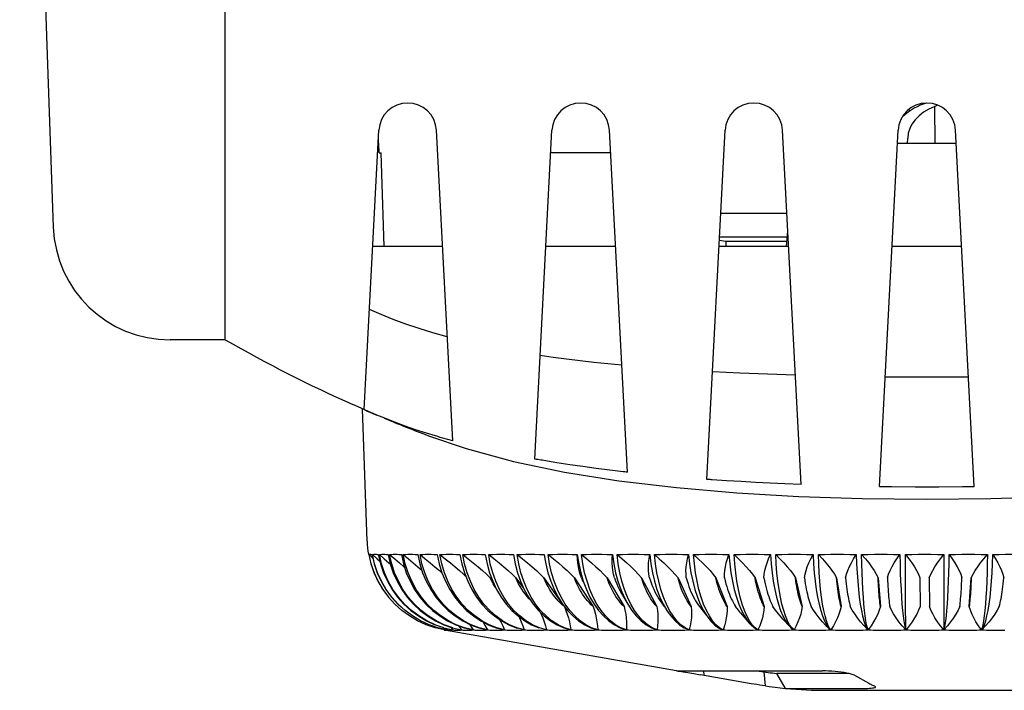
# Model space of a CAD drawing. Header units: inches. Extents: x 0 to 13.8, y 0 to 10.6.
# Tile 18 of 27: x 4.524 to 5.353, y 7.515 to 8.08. Entities that reach past the tile are written whole.
import ezdxf

# ---------------------------------------------------------------- set-up
doc = ezdxf.new("R2010")
doc.units = ezdxf.units.IN
doc.header["$LTSCALE"] = 0.75625
doc.header["$MEASUREMENT"] = 0
doc.layers.get('0').update_dxf_attribs({"linetype": 'CONTINUOUS'})

msp = doc.modelspace()

# ---------------------------------------------------------------- linework, layer by layer
at = {"color": 7, "linetype": 'Continuous'}
for p, q in [((4.52413, 8.71608), (4.55243, 7.90556)), ((4.69717, 7.81057), (4.69717, 8.71608)), ((5.29462, 7.97592), (5.29456, 8.00719)), ((4.81417, 7.75173), (4.8265, 7.98707)), ((4.88864, 7.7254), (4.87493, 7.98707)), ((4.95765, 7.71012), (4.97217, 7.98707)), ((5.03569, 7.69904), (5.0206, 7.98707)), ((5.10242, 7.69298), (5.11784, 7.98707)), ((5.18191, 7.68867), (5.16627, 7.98707)), ((5.24778, 7.687), (5.26351, 7.98707)), ((5.32766, 7.687), (5.31194, 7.98707)), ((5.31252, 7.97592), (5.26292, 7.97592)), ((5.27156, 7.97592), (5.27161, 7.98041)), ((4.82675, 7.96805), (4.82828, 7.96805)), ((4.83103, 7.88931), (4.82828, 7.96805)), ((5.02159, 7.96805), (4.97117, 7.96805)), ((5.16994, 7.91692), (5.11416, 7.91692)), ((5.16961, 7.88931), (5.17072, 7.90202)), ((5.11843, 7.89325), (5.11297, 7.89421)), ((5.11313, 7.89724), (5.1703, 7.89724)), ((5.16996, 7.89325), (5.11843, 7.89325)), ((5.11843, 7.89325), (5.11843, 7.88931)), ((4.88005, 7.88931), (4.82138, 7.88931)), ((5.02572, 7.88931), (4.96704, 7.88931)), ((5.17139, 7.88931), (5.11271, 7.88931)), ((5.31706, 7.88931), (5.25838, 7.88931)), ((4.69717, 7.81057), (4.6508, 7.81057)), ((5.13023, 7.7826), (5.10718, 7.78372)), ((5.15354, 7.78166), (5.13023, 7.7826)), ((5.17712, 7.7809), (5.15354, 7.78166)), ((5.25266, 7.77952), (5.27596, 7.77939)), ((5.27596, 7.77939), (5.29936, 7.77939)), ((5.29936, 7.77939), (5.32279, 7.77952)), ((4.81417, 7.75173), (4.8046, 7.75595)), ((4.81658, 7.64087), (4.81269, 7.75238)), ((4.81507, 7.75144), (4.81417, 7.75185)), ((4.81667, 7.75071), (4.81507, 7.75144)), ((4.81826, 7.75), (4.81667, 7.75071)), ((4.81984, 7.7493), (4.81826, 7.75)), ((4.82153, 7.74856), (4.81984, 7.7493)), ((4.82467, 7.74722), (4.82153, 7.74856)), ((4.83138, 7.74444), (4.82467, 7.74722)), ((4.876, 7.729), (4.86657, 7.73188)), ((4.88864, 7.7254), (4.88441, 7.72659)), ((5.258, 7.68689), (5.27791, 7.68675)), ((5.27791, 7.68675), (5.29782, 7.68675)), ((5.29782, 7.68675), (5.31773, 7.68689)), ((4.81817, 7.62961), (4.82125, 7.62669)), ((4.81997, 7.62186), (4.81817, 7.62961)), ((4.96564, 7.62961), (4.96616, 7.62605)), ((5.2697, 7.60712), (5.26965, 7.62961)), ((5.30195, 7.62961), (5.30192, 7.57054)), ((4.92025, 7.61), (4.92211, 7.60771)), ((4.94177, 7.61), (4.94807, 7.60174)), ((4.96542, 7.61), (4.98086, 7.58825)), ((4.99106, 7.61), (5.00687, 7.58577)), ((5.01853, 7.61), (5.03285, 7.58577)), ((5.04766, 7.61), (5.0604, 7.58577)), ((5.07827, 7.61), (5.08935, 7.58577)), ((5.11017, 7.61), (5.11953, 7.58577)), ((5.14316, 7.61), (5.15074, 7.58577)), ((5.17705, 7.61), (5.1828, 7.58577)), ((5.21161, 7.61), (5.2155, 7.58577)), ((5.24665, 7.61), (5.24865, 7.58577)), ((5.28194, 7.61), (5.28204, 7.58577)), ((5.28982, 7.61), (5.28992, 7.58577)), ((5.32332, 7.58577), (5.32512, 7.61)), ((5.00407, 7.60027), (5.00167, 7.60712)), ((5.26989, 7.58262), (5.2697, 7.60712)), ((5.03083, 7.59679), (5.03594, 7.58796)), ((5.03851, 7.58796), (5.03568, 7.59386)), ((4.84581, 7.58262), (4.83992, 7.58796)), ((4.8423, 7.58796), (4.84518, 7.58535)), ((4.84848, 7.58263), (4.84264, 7.58797)), ((4.91324, 7.58796), (4.91827, 7.58262)), ((4.95636, 7.58796), (4.96085, 7.58262)), ((4.98087, 7.58728), (4.97917, 7.58888)), ((4.98262, 7.58577), (4.98087, 7.58728)), ((4.98105, 7.58796), (4.98523, 7.58262)), ((5.00687, 7.58577), (5.00526, 7.58728)), ((5.07122, 7.58262), (5.0685, 7.58796)), ((5.09523, 7.58728), (5.09626, 7.58589)), ((5.09626, 7.58589), (5.10439, 7.57552)), ((5.07418, 7.57791), (5.07122, 7.58262)), ((5.10733, 7.57387), (5.10465, 7.57791)), ((5.13096, 7.58054), (5.13849, 7.57171)), ((5.13842, 7.57387), (5.13624, 7.57791)), ((5.16653, 7.5753), (5.17227, 7.56899)), ((5.27, 7.57387), (5.26989, 7.58262)), ((4.88119, 7.56796), (4.87361, 7.57054)), ((4.88104, 7.56796), (4.88869, 7.56614)), ((4.88261, 7.56758), (4.88387, 7.56614)), ((4.88684, 7.56853), (4.88874, 7.56614)), ((4.88848, 7.56796), (4.896, 7.56614)), ((4.89352, 7.56971), (4.89607, 7.56614)), ((4.89837, 7.56796), (4.90573, 7.56614)), ((4.91067, 7.56796), (4.91782, 7.56614)), ((4.92529, 7.56796), (4.93218, 7.56614)), ((4.98213, 7.56796), (4.98801, 7.56614)), ((5.00501, 7.56796), (5.01048, 7.56614)), ((5.08776, 7.56614), (5.08417, 7.56796)), ((5.11615, 7.56614), (5.11311, 7.56796)), ((5.14072, 7.57054), (5.13842, 7.57387)), ((5.14312, 7.56796), (5.14072, 7.57054)), ((5.1424, 7.56796), (5.14535, 7.56614)), ((5.14559, 7.56614), (5.14312, 7.56796)), ((5.17219, 7.57054), (5.17043, 7.57387)), ((5.17402, 7.56796), (5.17219, 7.57054)), ((5.17226, 7.56899), (5.17328, 7.56796)), ((5.17328, 7.56796), (5.17566, 7.56614)), ((5.17591, 7.56614), (5.17402, 7.56796)), ((5.20282, 7.57004), (5.20463, 7.56814)), ((5.20562, 7.56796), (5.20437, 7.57054)), ((5.20691, 7.56614), (5.20562, 7.56796)), ((5.20562, 7.5671), (5.20666, 7.56614)), ((5.20902, 7.56963), (5.20691, 7.56614)), ((5.30192, 7.57054), (5.30189, 7.56614)), ((4.88082, 7.56685), (4.88148, 7.56614)), ((5.07709, 7.53161), (4.8816, 7.56608)), ((4.88228, 7.56609), (4.88244, 7.56607)), ((4.88244, 7.56607), (4.88253, 7.56608)), ((4.88263, 7.56608), (4.88273, 7.56608)), ((4.88282, 7.56608), (4.88292, 7.56608)), ((4.88575, 7.56607), (4.88595, 7.56608)), ((4.88595, 7.56608), (4.88654, 7.56608)), ((4.88654, 7.56608), (4.88694, 7.56607)), ((4.89155, 7.56607), (4.89274, 7.56608)), ((4.89274, 7.56608), (4.89333, 7.56607)), ((4.91041, 7.56607), (4.91336, 7.56607)), ((4.92337, 7.56607), (4.92687, 7.56607)), ((4.93855, 7.56607), (4.9426, 7.56607)), ((4.95592, 7.56607), (4.96046, 7.56607)), ((4.97532, 7.56607), (4.98034, 7.56607)), ((4.99664, 7.56607), (5.00212, 7.56607)), ((5.01976, 7.56607), (5.02565, 7.56607)), ((5.04453, 7.56607), (5.05081, 7.56607)), ((5.0708, 7.56607), (5.07742, 7.56607)), ((5.09492, 7.5661), (5.09841, 7.56607)), ((5.09841, 7.56607), (5.10533, 7.56607)), ((5.12357, 7.5661), (5.12719, 7.56607)), ((5.12719, 7.56607), (5.13436, 7.56607)), ((5.15322, 7.5661), (5.15695, 7.56607)), ((5.15695, 7.56607), (5.16434, 7.56607)), ((5.18371, 7.5661), (5.18752, 7.56607)), ((5.18752, 7.56607), (5.19508, 7.56607)), ((5.21484, 7.5661), (5.21871, 7.56607)), ((5.21871, 7.56607), (5.22639, 7.56607)), ((5.24642, 7.5661), (5.25033, 7.56607)), ((5.25033, 7.56607), (5.25808, 7.56607)), ((5.27826, 7.5661), (5.28217, 7.56607)), ((5.28217, 7.56607), (5.28995, 7.56607)), ((5.31015, 7.5661), (5.31405, 7.56607)), ((5.31405, 7.56607), (5.32181, 7.56607)), ((5.3419, 7.5661), (5.34577, 7.56607)), ((5.34577, 7.56607), (5.35345, 7.56607)), ((5.07709, 7.53161), (5.19987, 7.53161)), ((5.07839, 7.53148), (5.07945, 7.53133)), ((5.07945, 7.53133), (5.08251, 7.53087)), ((5.08251, 7.53087), (5.08668, 7.53021)), ((5.08668, 7.53021), (5.09164, 7.5294)), ((5.09164, 7.5294), (5.09709, 7.52847)), ((5.13985, 7.52085), (5.09709, 7.52847)), ((5.09968, 7.53161), (5.1, 7.52796)), ((5.15194, 7.51897), (5.15089, 7.53092)), ((5.22194, 7.5295), (5.16135, 7.5295)), ((5.16863, 7.51689), (5.16135, 7.5295)), ((5.22672, 7.52796), (5.23889, 7.52127)), ((5.16418, 7.5174), (5.16845, 7.51691)), ((5.16845, 7.51691), (5.16863, 7.51689)), ((5.16863, 7.51689), (5.23386, 7.51689)), ((5.20406, 7.51529), (5.37139, 7.51529)), ((5.34651, 7.5153), (5.34763, 7.51529))]:
    msp.add_line(p, q, dxfattribs=at)
for points in [[(5.27225, 8.00446), (5.27308, 8.00378), (5.27351, 8.00339)], [(4.88405, 7.81306), (4.8719, 7.81645), (4.86026, 7.82003), (4.84912, 7.82378), (4.83846, 7.82771), (4.82829, 7.83183), (4.81859, 7.83612)], [(5.031, 7.78915), (5.01913, 7.7903), (5.00742, 7.79153), (4.99587, 7.79284), (4.98448, 7.79424), (4.97327, 7.79574), (4.96222, 7.79732)], [(4.86657, 7.73188), (4.8574, 7.73486), (4.84848, 7.73795), (4.83981, 7.74114), (4.83138, 7.74444)], [(4.86812, 7.72979), (4.90007, 7.7189), (4.93969, 7.70817)], [(4.88441, 7.72659), (4.88019, 7.72776), (4.87809, 7.72837), (4.876, 7.729)], [(4.93969, 7.70817), (4.98266, 7.69915), (5.02856, 7.69181)], [(4.96276, 7.70926), (4.96021, 7.70966), (4.95893, 7.70988), (4.95766, 7.71013)], [(4.9653, 7.7088), (4.96403, 7.70904), (4.96276, 7.70926)], [(5.03223, 7.69944), (5.0208, 7.70078), (5.00948, 7.70221), (4.99826, 7.70372), (4.98716, 7.70532), (4.97617, 7.70702), (4.9653, 7.7088)], [(5.02856, 7.69181), (5.07704, 7.68602), (5.12768, 7.68168), (5.17998, 7.67866), (5.23342, 7.67689), (5.28744, 7.6763), (5.34146, 7.67687), (5.39491, 7.67864), (5.44723, 7.68164), (5.49788, 7.68597), (5.5464, 7.69174)], [(5.03339, 7.69929), (5.03281, 7.69936), (5.03223, 7.69944)], [(5.03569, 7.69904), (5.03512, 7.69912), (5.03455, 7.69918), (5.03339, 7.69929)], [(5.10395, 7.69286), (5.10319, 7.69292), (5.10243, 7.69298)], [(5.107, 7.69266), (5.10624, 7.69272), (5.10548, 7.69278), (5.10395, 7.69286)], [(5.1819, 7.68867), (5.16807, 7.68924), (5.15578, 7.68979), (5.14353, 7.69041), (5.13131, 7.6911), (5.11913, 7.69184), (5.107, 7.69266)], [(5.24779, 7.687), (5.24949, 7.68697), (5.25119, 7.68694), (5.25459, 7.68694)], [(5.25459, 7.68694), (5.2563, 7.68692), (5.258, 7.68689)], [(5.31773, 7.68689), (5.31938, 7.68692), (5.32104, 7.68694), (5.32435, 7.68694)], [(5.32435, 7.68694), (5.32601, 7.68696), (5.32766, 7.687)], [(4.81773, 7.62994), (4.81775, 7.62991), (4.81784, 7.6298), (4.81801, 7.62961)], [(4.81801, 7.62961), (4.81982, 7.62186), (4.8224, 7.61434), (4.82573, 7.60712), (4.82977, 7.60027), (4.83448, 7.59386), (4.83981, 7.58796)], [(4.81817, 7.62961), (4.81838, 7.6298), (4.81867, 7.62991), (4.81903, 7.62995), (4.81947, 7.62991), (4.81998, 7.6298), (4.82057, 7.62961)], [(4.82057, 7.62961), (4.82237, 7.62186), (4.82495, 7.61434), (4.82827, 7.60712), (4.83229, 7.60027), (4.83699, 7.59386), (4.8423, 7.58796)], [(4.82109, 7.62961), (4.82173, 7.6298), (4.82244, 7.62991), (4.82322, 7.62995), (4.82408, 7.62991), (4.82501, 7.6298), (4.82601, 7.62961)], [(4.82109, 7.62961), (4.82503, 7.62606), (4.82731, 7.62399)], [(4.84264, 7.58797), (4.83737, 7.59387), (4.83272, 7.60028), (4.82872, 7.60713), (4.82543, 7.61435), (4.82288, 7.62187), (4.82109, 7.62961)], [(4.82601, 7.62961), (4.8278, 7.62186), (4.83035, 7.61434), (4.83364, 7.60712), (4.83763, 7.60027), (4.84228, 7.59386), (4.84755, 7.58796)], [(4.82689, 7.62961), (4.82795, 7.6298), (4.82907, 7.62991), (4.83027, 7.62995), (4.83154, 7.62991), (4.83289, 7.6298), (4.83431, 7.62961)], [(4.82689, 7.62961), (4.831, 7.62606), (4.83491, 7.62264), (4.83619, 7.6215)], [(4.84814, 7.58796), (4.84294, 7.59386), (4.83835, 7.60027), (4.83441, 7.60712), (4.83117, 7.61434), (4.82866, 7.62186), (4.82689, 7.62961)], [(4.83431, 7.62961), (4.83607, 7.62186), (4.83858, 7.61434), (4.84181, 7.60712), (4.84574, 7.60027), (4.85032, 7.59386), (4.8555, 7.58796)], [(4.83554, 7.62961), (4.837, 7.6298), (4.83854, 7.62991), (4.84014, 7.62995), (4.84182, 7.62991), (4.84357, 7.6298), (4.84539, 7.62961)], [(4.83554, 7.62961), (4.83978, 7.62606), (4.84381, 7.62264), (4.84762, 7.61933), (4.84807, 7.61893)], [(4.85633, 7.58796), (4.85124, 7.59386), (4.84675, 7.60027), (4.8429, 7.60712), (4.83972, 7.61434), (4.83726, 7.62186), (4.83554, 7.62961)], [(4.84539, 7.62961), (4.84711, 7.62186), (4.84957, 7.61434), (4.85274, 7.60712), (4.85658, 7.60027), (4.86105, 7.59386), (4.86612, 7.58796)], [(4.84697, 7.62961), (4.84883, 7.6298), (4.85077, 7.62991), (4.85277, 7.62995), (4.85485, 7.62991), (4.85699, 7.6298), (4.8592, 7.62961)], [(4.84697, 7.62961), (4.85133, 7.62606), (4.85545, 7.62264), (4.85933, 7.61933), (4.86258, 7.61649)], [(4.86718, 7.58796), (4.86224, 7.59386), (4.85787, 7.60027), (4.85412, 7.60712), (4.85104, 7.61434), (4.84864, 7.62186), (4.84697, 7.62961)], [(4.8592, 7.62961), (4.86088, 7.62186), (4.86327, 7.61434), (4.86634, 7.60712), (4.87007, 7.60027), (4.87442, 7.59386), (4.87934, 7.58796)], [(4.86112, 7.62961), (4.86337, 7.6298), (4.86569, 7.62991), (4.86809, 7.62995), (4.87055, 7.62991), (4.87307, 7.6298), (4.87566, 7.62961)], [(4.86112, 7.62961), (4.86556, 7.62606), (4.86975, 7.62264), (4.87368, 7.61933), (4.87737, 7.61614), (4.87969, 7.61406)], [(4.88063, 7.58796), (4.87585, 7.59386), (4.87163, 7.60027), (4.86802, 7.60712), (4.86504, 7.61434), (4.86273, 7.62186), (4.86112, 7.62961)], [(4.87566, 7.62961), (4.87728, 7.62186), (4.87958, 7.61434), (4.88254, 7.60712), (4.88614, 7.60027), (4.89033, 7.59386), (4.89508, 7.58796)], [(4.87789, 7.62961), (4.88053, 7.6298), (4.88322, 7.62991), (4.88599, 7.62995), (4.88881, 7.62991), (4.8917, 7.6298), (4.89466, 7.62961)], [(4.87789, 7.62961), (4.8824, 7.62606), (4.88663, 7.62263), (4.89058, 7.61933), (4.89428, 7.61614), (4.89775, 7.61302), (4.8996, 7.6113)], [(4.89658, 7.58796), (4.89201, 7.59386), (4.88797, 7.60027), (4.8845, 7.60712), (4.88165, 7.61434), (4.87944, 7.62186), (4.87789, 7.62961)], [(4.89466, 7.62961), (4.8962, 7.62186), (4.89841, 7.61434), (4.90124, 7.60712), (4.90469, 7.60027), (4.9087, 7.59386), (4.91324, 7.58796)], [(4.8972, 7.62961), (4.90019, 7.6298), (4.90325, 7.62991), (4.90636, 7.62995), (4.90954, 7.62991), (4.91278, 7.6298), (4.91608, 7.62961)], [(4.8972, 7.62961), (4.90173, 7.62607), (4.90597, 7.62265), (4.90993, 7.61934), (4.91362, 7.61613), (4.91706, 7.61302), (4.92025, 7.61)], [(4.91495, 7.58796), (4.9106, 7.59386), (4.90677, 7.60027), (4.90348, 7.60712), (4.90077, 7.61434), (4.89867, 7.62186), (4.8972, 7.62961)], [(4.91608, 7.62961), (4.91754, 7.62186), (4.91963, 7.61434), (4.92233, 7.60712), (4.92559, 7.60027), (4.9294, 7.59386), (4.93371, 7.58796)], [(4.91891, 7.62961), (4.92225, 7.6298), (4.92564, 7.62991), (4.92909, 7.62995), (4.9326, 7.62991), (4.93617, 7.6298), (4.93979, 7.62961)], [(4.91891, 7.62961), (4.92344, 7.62607), (4.92768, 7.62265), (4.93161, 7.61934), (4.93526, 7.61613), (4.93865, 7.61302), (4.94177, 7.61)], [(4.93561, 7.58796), (4.93152, 7.59386), (4.92791, 7.60027), (4.92482, 7.60712), (4.92227, 7.61434), (4.92029, 7.62186), (4.91891, 7.62961)], [(4.93979, 7.62961), (4.94117, 7.62186), (4.94313, 7.61434), (4.94566, 7.60712), (4.94873, 7.60027), (4.95231, 7.59386), (4.95636, 7.58796)], [(4.9429, 7.62961), (4.94655, 7.6298), (4.95026, 7.62991), (4.95403, 7.62995), (4.95785, 7.62991), (4.96172, 7.6298), (4.96564, 7.62961)], [(4.9429, 7.62961), (4.9474, 7.62608), (4.95159, 7.62266), (4.95547, 7.61935), (4.95906, 7.61615), (4.96238, 7.61303), (4.96542, 7.61)], [(4.95845, 7.58796), (4.95464, 7.59386), (4.95128, 7.60027), (4.94839, 7.60712), (4.94602, 7.61434), (4.94418, 7.62186), (4.9429, 7.62961)], [(4.96616, 7.62605), (4.96693, 7.62186), (4.96875, 7.61434), (4.97111, 7.60712), (4.97396, 7.60027), (4.97729, 7.59386), (4.98105, 7.58796)], [(4.96901, 7.62961), (4.97297, 7.6298), (4.97697, 7.62991), (4.98103, 7.62995), (4.98513, 7.62991), (4.98928, 7.6298), (4.99348, 7.62961)], [(4.96901, 7.62961), (4.97344, 7.62609), (4.97757, 7.62268), (4.98138, 7.61936), (4.9849, 7.61615), (4.98812, 7.61303), (4.99106, 7.61)], [(4.98331, 7.58796), (4.97981, 7.59386), (4.97672, 7.60027), (4.97406, 7.60712), (4.97188, 7.61434), (4.97019, 7.62186), (4.96901, 7.62961)], [(4.99703, 7.61), (4.996, 7.61308), (4.99514, 7.61623), (4.99447, 7.61946), (4.99396, 7.62276), (4.99364, 7.62614), (4.99348, 7.62961)], [(4.99348, 7.62961), (4.99466, 7.62186), (4.99634, 7.61434), (4.9985, 7.60712), (5.00111, 7.60029)], [(4.99709, 7.62961), (5.00132, 7.6298), (5.00559, 7.62991), (5.00991, 7.62995), (5.01428, 7.62991), (5.01869, 7.6298), (5.02314, 7.62961)], [(4.99709, 7.62961), (5.00144, 7.6261), (5.00548, 7.62267), (5.00923, 7.61934), (5.01265, 7.6161), (5.01575, 7.61299), (5.01853, 7.61)], [(5.00167, 7.60712), (4.99969, 7.61434), (4.99816, 7.62186), (4.99709, 7.62961)], [(5.02488, 7.61), (5.0241, 7.6131), (5.02352, 7.61625), (5.02313, 7.61946), (5.02294, 7.62274), (5.02294, 7.62613), (5.02314, 7.62961)], [(5.02314, 7.62961), (5.02421, 7.62187), (5.02573, 7.61434), (5.02768, 7.60712), (5.03005, 7.60027), (5.03282, 7.59386), (5.03572, 7.58834)], [(5.02696, 7.62961), (5.03144, 7.6298), (5.03595, 7.62991), (5.04051, 7.62995), (5.04511, 7.62991), (5.04975, 7.6298), (5.05442, 7.62961)], [(5.02696, 7.62961), (5.03121, 7.62609), (5.03514, 7.62267), (5.03876, 7.61934), (5.04205, 7.61611), (5.04502, 7.613), (5.04766, 7.61)], [(5.03568, 7.59386), (5.03318, 7.60027), (5.03104, 7.60712), (5.02927, 7.61434), (5.02791, 7.62186), (5.02696, 7.62961)], [(5.05435, 7.61), (5.05383, 7.6131), (5.05353, 7.61626), (5.05343, 7.61946), (5.05355, 7.62274), (5.05388, 7.62613), (5.05442, 7.62961)], [(5.05442, 7.62961), (5.05538, 7.62186), (5.05673, 7.61434), (5.05847, 7.60712), (5.06058, 7.60027), (5.06303, 7.59386), (5.06581, 7.58796)], [(5.05844, 7.62961), (5.06313, 7.6298), (5.06787, 7.62991), (5.07264, 7.62995), (5.07744, 7.62991), (5.08228, 7.6298), (5.08715, 7.62961)], [(5.05844, 7.62961), (5.06253, 7.62611), (5.06632, 7.62269), (5.06982, 7.61933), (5.07299, 7.61608), (5.0758, 7.61298), (5.07827, 7.61)], [(5.0685, 7.58796), (5.06603, 7.59386), (5.06385, 7.60027), (5.06199, 7.60712), (5.06045, 7.61434), (5.05926, 7.62186), (5.05844, 7.62961)], [(5.08527, 7.61), (5.08501, 7.6131), (5.08498, 7.61626), (5.08517, 7.61946), (5.0856, 7.62273), (5.08626, 7.62612), (5.08715, 7.62961)], [(5.08715, 7.62961), (5.08798, 7.62186), (5.08915, 7.61434), (5.09066, 7.60712), (5.09249, 7.60027), (5.09463, 7.59386), (5.09704, 7.58796)], [(5.09133, 7.62961), (5.09622, 7.6298), (5.10114, 7.62991), (5.10609, 7.62995), (5.11107, 7.62991), (5.11608, 7.6298), (5.12111, 7.62961)], [(5.09133, 7.62961), (5.09529, 7.62609), (5.09892, 7.62267), (5.10223, 7.61934), (5.1052, 7.61612), (5.10785, 7.613), (5.11017, 7.61)], [(5.09984, 7.58796), (5.09775, 7.59386), (5.09591, 7.60027), (5.09433, 7.60712), (5.09303, 7.61434), (5.09203, 7.62186), (5.09133, 7.62961)], [(5.11743, 7.61), (5.11743, 7.61308), (5.11768, 7.61623), (5.11817, 7.61945), (5.1189, 7.62276), (5.11988, 7.62614), (5.12111, 7.62961)], [(5.12111, 7.62961), (5.12181, 7.62186), (5.1228, 7.61434), (5.12408, 7.60712), (5.12562, 7.60027), (5.12741, 7.59386), (5.12944, 7.58796)], [(5.12543, 7.62961), (5.13048, 7.6298), (5.13556, 7.62991), (5.14066, 7.62995), (5.14578, 7.62991), (5.15093, 7.6298), (5.1561, 7.62961)], [(5.12543, 7.62961), (5.12922, 7.62608), (5.13267, 7.62266), (5.13578, 7.61934), (5.13856, 7.61613), (5.14102, 7.61302), (5.14316, 7.61)], [(5.13234, 7.58796), (5.13065, 7.59386), (5.12915, 7.60027), (5.12786, 7.60712), (5.12681, 7.61434), (5.12599, 7.62186), (5.12543, 7.62961)], [(5.15064, 7.61), (5.15091, 7.61311), (5.15143, 7.61626), (5.1522, 7.61946), (5.15324, 7.62273), (5.15453, 7.62612), (5.1561, 7.62961)], [(5.1561, 7.62961), (5.15667, 7.62186), (5.15747, 7.61434), (5.1585, 7.60712), (5.15974, 7.60027), (5.16119, 7.59386), (5.16283, 7.58796)], [(5.16053, 7.62961), (5.16571, 7.6298), (5.17091, 7.62991), (5.17613, 7.62995), (5.18138, 7.62991), (5.18663, 7.6298), (5.1919, 7.62961)], [(5.16053, 7.62961), (5.16412, 7.62607), (5.16737, 7.62265), (5.17027, 7.61934), (5.17284, 7.61614), (5.1751, 7.61302), (5.17705, 7.61)], [(5.1658, 7.58796), (5.16451, 7.59386), (5.16336, 7.60027), (5.16238, 7.60712), (5.16158, 7.61434), (5.16096, 7.62186), (5.16053, 7.62961)], [(5.1847, 7.61), (5.18523, 7.61312), (5.18603, 7.61629), (5.18708, 7.61946), (5.1884, 7.62272), (5.19001, 7.62611), (5.1919, 7.62961)], [(5.1919, 7.62961), (5.19233, 7.62186), (5.19294, 7.61434), (5.19371, 7.60712), (5.19465, 7.60027), (5.19575, 7.59386), (5.19698, 7.58796)], [(5.19642, 7.62961), (5.2017, 7.6298), (5.20699, 7.62991), (5.2123, 7.62995), (5.21762, 7.62991), (5.22295, 7.6298), (5.22829, 7.62961)], [(5.19642, 7.62961), (5.19979, 7.62606), (5.20281, 7.62264), (5.20548, 7.61935), (5.20782, 7.61616), (5.20987, 7.61304), (5.21161, 7.61)], [(5.20001, 7.58796), (5.19913, 7.59386), (5.19834, 7.60027), (5.19768, 7.60712), (5.19713, 7.61434), (5.19671, 7.62186), (5.19642, 7.62961)], [(5.21939, 7.61), (5.22018, 7.61312), (5.22125, 7.61628), (5.22257, 7.61947), (5.22418, 7.62273), (5.22609, 7.62612), (5.22829, 7.62961)], [(5.22829, 7.62961), (5.22858, 7.62186), (5.22899, 7.61434), (5.22951, 7.60712), (5.23014, 7.60027), (5.23087, 7.59386), (5.23169, 7.58796)], [(5.23286, 7.62961), (5.23821, 7.6298), (5.24357, 7.62991), (5.24893, 7.62995), (5.2543, 7.62991), (5.25967, 7.6298), (5.26505, 7.62961)], [(5.23286, 7.62961), (5.23599, 7.62606), (5.23877, 7.62263), (5.2412, 7.61935), (5.24331, 7.61616), (5.24513, 7.61304), (5.24665, 7.61)], [(5.23476, 7.58796), (5.23429, 7.59386), (5.23388, 7.60027), (5.23352, 7.60712), (5.23323, 7.61434), (5.23301, 7.62186), (5.23286, 7.62961)], [(5.2545, 7.61), (5.25556, 7.61313), (5.25689, 7.6163), (5.25847, 7.61947), (5.26034, 7.62271), (5.26254, 7.6261), (5.26505, 7.62961)], [(5.26505, 7.62961), (5.2652, 7.62186), (5.2654, 7.61434), (5.26567, 7.60712), (5.26598, 7.60027), (5.26634, 7.59386), (5.26675, 7.58796)], [(5.26965, 7.62961), (5.27503, 7.6298), (5.28041, 7.62991), (5.2858, 7.62995), (5.29118, 7.62991), (5.29657, 7.6298), (5.30195, 7.62961)], [(5.26965, 7.62961), (5.27251, 7.62606), (5.27503, 7.62264), (5.27721, 7.61935), (5.27908, 7.61616), (5.28066, 7.61304), (5.28194, 7.61)], [(5.28982, 7.61), (5.29111, 7.61311), (5.29269, 7.61627), (5.29454, 7.61946), (5.29669, 7.62273), (5.29916, 7.62612), (5.30195, 7.62961)], [(5.30503, 7.58796), (5.30539, 7.59386), (5.30572, 7.60027), (5.306, 7.60712), (5.30623, 7.61434), (5.30642, 7.62186), (5.30655, 7.62961)], [(5.30655, 7.62961), (5.31193, 7.6298), (5.31731, 7.62991), (5.32268, 7.62995), (5.32805, 7.62991), (5.33341, 7.6298), (5.33876, 7.62961)], [(5.30655, 7.62961), (5.30911, 7.62607), (5.31136, 7.62265), (5.31328, 7.61934), (5.3149, 7.61614), (5.31623, 7.61302), (5.31727, 7.61)], [(5.32512, 7.61), (5.32666, 7.61311), (5.32848, 7.61627), (5.33058, 7.61946), (5.33297, 7.62273), (5.3357, 7.62612), (5.33876, 7.62961)], [(5.33876, 7.62961), (5.33862, 7.62186), (5.33842, 7.61434), (5.33816, 7.60712), (5.33784, 7.60027), (5.33746, 7.59386), (5.33703, 7.58796)], [(5.34011, 7.58796), (5.34089, 7.59386), (5.34158, 7.60027), (5.34218, 7.60712), (5.34267, 7.61434), (5.34306, 7.62186), (5.34333, 7.62961)], [(5.34333, 7.62961), (5.34868, 7.6298), (5.35402, 7.62991), (5.35934, 7.62995), (5.36466, 7.62991), (5.36996, 7.6298), (5.37525, 7.62961)], [(5.34333, 7.62961), (5.34559, 7.62608), (5.34755, 7.62266), (5.3492, 7.61934), (5.35055, 7.61613), (5.35163, 7.61302), (5.35241, 7.61)], [(4.8299, 7.60027), (4.82587, 7.60712), (4.82255, 7.61434), (4.81997, 7.62186)], [(4.92496, 7.60159), (4.92416, 7.60281), (4.92278, 7.60514), (4.92147, 7.60753), (4.92025, 7.61)], [(4.94981, 7.59631), (4.94829, 7.59839), (4.94683, 7.60056), (4.94545, 7.60281), (4.94414, 7.60514), (4.94292, 7.60753), (4.94177, 7.61)], [(4.9729, 7.59631), (4.97148, 7.59839), (4.97013, 7.60056), (4.96885, 7.60281), (4.96763, 7.60514), (4.96649, 7.60753), (4.96542, 7.61)], [(4.99794, 7.59631), (4.99663, 7.59839), (4.99539, 7.60056), (4.99421, 7.60281), (4.99309, 7.60514), (4.99204, 7.60753), (4.99106, 7.61)], [(4.99703, 7.61), (4.99801, 7.60753), (4.99827, 7.60693)], [(5.02476, 7.59631), (5.02358, 7.59839), (5.02245, 7.60056), (5.02138, 7.60281), (5.02037, 7.60514), (5.01942, 7.60753), (5.01853, 7.61)], [(5.02488, 7.61), (5.02577, 7.60753), (5.02672, 7.60514), (5.02773, 7.60281), (5.0288, 7.60056), (5.02993, 7.5984), (5.03083, 7.59679)], [(5.0532, 7.59631), (5.05215, 7.59839), (5.05115, 7.60056), (5.0502, 7.60281), (5.0493, 7.60514), (5.04845, 7.60753), (5.04766, 7.61)], [(5.05435, 7.61), (5.05515, 7.60753), (5.05599, 7.60514), (5.05689, 7.60281), (5.05785, 7.60056), (5.05885, 7.59839), (5.0599, 7.59631)], [(5.08309, 7.59631), (5.08217, 7.59839), (5.0813, 7.60056), (5.08047, 7.60281), (5.07969, 7.60514), (5.07896, 7.60753), (5.07827, 7.61)], [(5.08527, 7.61), (5.08596, 7.60753), (5.08669, 7.60514), (5.08748, 7.60281), (5.0883, 7.60056), (5.08918, 7.59839), (5.09009, 7.59631)], [(5.11424, 7.59631), (5.11347, 7.59839), (5.11273, 7.60056), (5.11203, 7.60281), (5.11137, 7.60514), (5.11075, 7.60753), (5.11017, 7.61)], [(5.11743, 7.61), (5.11801, 7.60753), (5.11863, 7.60514), (5.11929, 7.60281), (5.11999, 7.60056), (5.12073, 7.59839), (5.1215, 7.59631)], [(5.14646, 7.59631), (5.14583, 7.59839), (5.14524, 7.60056), (5.14467, 7.60281), (5.14414, 7.60514), (5.14363, 7.60753), (5.14316, 7.61)], [(5.15064, 7.61), (5.15111, 7.60753), (5.15161, 7.60514), (5.15215, 7.60281), (5.15272, 7.60056), (5.15331, 7.59839), (5.15394, 7.59631)], [(5.17955, 7.59631), (5.17907, 7.59839), (5.17862, 7.60056), (5.17819, 7.60281), (5.17779, 7.60514), (5.1774, 7.60753), (5.17705, 7.61)], [(5.1847, 7.61), (5.18505, 7.60753), (5.18543, 7.60514), (5.18584, 7.60281), (5.18627, 7.60056), (5.18672, 7.59839), (5.1872, 7.59631)], [(5.21331, 7.59631), (5.21299, 7.59839), (5.21268, 7.60056), (5.21239, 7.60281), (5.21211, 7.60514), (5.21186, 7.60753), (5.21161, 7.61)], [(5.21939, 7.61), (5.21963, 7.60753), (5.21989, 7.60514), (5.22016, 7.60281), (5.22045, 7.60056), (5.22076, 7.59839), (5.22108, 7.59631)], [(5.24752, 7.59631), (5.24736, 7.59839), (5.2472, 7.60056), (5.24705, 7.60281), (5.24691, 7.60514), (5.24678, 7.60753), (5.24665, 7.61)], [(5.2545, 7.61), (5.25462, 7.60753), (5.25476, 7.60514), (5.2549, 7.60281), (5.25505, 7.60056), (5.2552, 7.59839), (5.25537, 7.59631)], [(5.31648, 7.59631), (5.31663, 7.59839), (5.31678, 7.60056), (5.31691, 7.60281), (5.31704, 7.60514), (5.31716, 7.60753), (5.31727, 7.61)], [(5.32512, 7.61), (5.32501, 7.60753), (5.32489, 7.60514), (5.32476, 7.60281), (5.32463, 7.60056), (5.32449, 7.59839), (5.32434, 7.59631)], [(5.35081, 7.59631), (5.35111, 7.59839), (5.3514, 7.60056), (5.35168, 7.60281), (5.35194, 7.60514), (5.35218, 7.60753), (5.35241, 7.61)], [(5.00111, 7.60029), (5.00418, 7.59386), (5.00763, 7.58796)], [(5.01006, 7.58796), (5.00688, 7.59386), (5.00407, 7.60027)], [(4.95396, 7.59146), (4.95306, 7.5924), (4.9514, 7.59431), (4.94981, 7.59631)], [(4.97917, 7.58888), (4.97752, 7.5906), (4.97592, 7.5924), (4.97439, 7.59431), (4.9729, 7.59631)], [(5.00526, 7.58728), (5.0037, 7.58888), (5.00218, 7.5906), (5.00071, 7.5924), (4.9993, 7.59431), (4.99794, 7.59631)], [(5.03285, 7.58577), (5.03139, 7.58728), (5.02998, 7.58888), (5.0286, 7.5906), (5.02727, 7.5924), (5.02599, 7.59431), (5.02476, 7.59631)], [(5.0604, 7.58577), (5.0591, 7.58728), (5.05785, 7.58888), (5.05662, 7.5906), (5.05544, 7.5924), (5.0543, 7.59431), (5.0532, 7.59631)], [(5.0599, 7.59631), (5.061, 7.59431), (5.06214, 7.5924), (5.06332, 7.5906), (5.0666, 7.58586)], [(5.08935, 7.58577), (5.08823, 7.58728), (5.08713, 7.58888), (5.08607, 7.5906), (5.08504, 7.5924), (5.08404, 7.59431), (5.08309, 7.59631)], [(5.09009, 7.59631), (5.09105, 7.59431), (5.09204, 7.5924), (5.09307, 7.5906), (5.09413, 7.58888), (5.09523, 7.58728)], [(5.11953, 7.58577), (5.11858, 7.58728), (5.11765, 7.58888), (5.11675, 7.5906), (5.11588, 7.5924), (5.11505, 7.59431), (5.11424, 7.59631)], [(5.1215, 7.59631), (5.12231, 7.59431), (5.12315, 7.5924), (5.12402, 7.5906), (5.12491, 7.58888), (5.12584, 7.58728), (5.12679, 7.58577)], [(5.15074, 7.58577), (5.14997, 7.58728), (5.14922, 7.58888), (5.14849, 7.5906), (5.14779, 7.5924), (5.14711, 7.59431), (5.14646, 7.59631)], [(5.15394, 7.59631), (5.15459, 7.59431), (5.15527, 7.5924), (5.15597, 7.5906), (5.1567, 7.58888), (5.15745, 7.58728), (5.15822, 7.58577)], [(5.1828, 7.58577), (5.18221, 7.58728), (5.18165, 7.58888), (5.18109, 7.5906), (5.18056, 7.5924), (5.18004, 7.59431), (5.17955, 7.59631)], [(5.1872, 7.59631), (5.18769, 7.59431), (5.18821, 7.5924), (5.18874, 7.5906), (5.18929, 7.58888), (5.18986, 7.58728), (5.19045, 7.58577)], [(5.2155, 7.58577), (5.21511, 7.58728), (5.21472, 7.58888), (5.21435, 7.5906), (5.21399, 7.5924), (5.21364, 7.59431), (5.21331, 7.59631)], [(5.22108, 7.59631), (5.22141, 7.59431), (5.22176, 7.5924), (5.22212, 7.5906), (5.22249, 7.58888), (5.22288, 7.58728), (5.22327, 7.58577)], [(5.24865, 7.58577), (5.24845, 7.58728), (5.24825, 7.58888), (5.24806, 7.5906), (5.24787, 7.5924), (5.24769, 7.59431), (5.24752, 7.59631)], [(5.25537, 7.59631), (5.25554, 7.59431), (5.25572, 7.5924), (5.25591, 7.5906), (5.2561, 7.58888), (5.2563, 7.58728), (5.2565, 7.58577)], [(5.31547, 7.58577), (5.31565, 7.58728), (5.31583, 7.58888), (5.316, 7.5906), (5.31617, 7.5924), (5.31633, 7.59431), (5.31648, 7.59631)], [(5.32434, 7.59631), (5.32418, 7.59431), (5.32402, 7.5924), (5.32385, 7.5906), (5.32368, 7.58888), (5.3235, 7.58728), (5.32332, 7.58577)], [(5.34872, 7.58577), (5.3491, 7.58728), (5.34946, 7.58888), (5.34982, 7.5906), (5.35016, 7.5924), (5.35049, 7.59431), (5.35081, 7.59631)], [(4.84755, 7.58796), (4.85338, 7.58262), (4.85971, 7.57791), (4.86648, 7.57387), (4.87361, 7.57054)], [(4.87385, 7.57054), (4.86681, 7.57387), (4.86013, 7.57791), (4.85389, 7.58262), (4.84814, 7.58796)], [(4.8555, 7.58796), (4.86124, 7.58262), (4.86748, 7.57791), (4.87414, 7.57387), (4.88116, 7.57054), (4.88848, 7.56796)], [(4.88868, 7.56796), (4.8815, 7.57054), (4.87461, 7.57387), (4.86807, 7.57791), (4.86196, 7.58262), (4.85633, 7.58796)], [(4.86612, 7.58796), (4.87174, 7.58262), (4.87783, 7.57791), (4.88435, 7.57387), (4.89122, 7.57054), (4.89837, 7.56796)], [(4.90582, 7.56614), (4.89863, 7.56796), (4.89165, 7.57054), (4.88495, 7.57387), (4.8786, 7.57791), (4.87265, 7.58262), (4.86718, 7.58796)], [(4.87934, 7.58796), (4.8848, 7.58262), (4.89072, 7.57791), (4.89705, 7.57387), (4.90372, 7.57054), (4.91067, 7.56796)], [(4.91793, 7.56614), (4.91099, 7.56796), (4.90425, 7.57054), (4.89778, 7.57387), (4.89164, 7.57791), (4.88591, 7.58262), (4.88063, 7.58796)], [(4.89508, 7.58796), (4.90034, 7.58262), (4.90605, 7.57791), (4.91216, 7.57387), (4.91859, 7.57054), (4.92529, 7.56796)], [(4.93231, 7.56614), (4.92566, 7.56796), (4.91921, 7.57054), (4.91301, 7.57387), (4.90713, 7.57791), (4.90164, 7.58262), (4.89658, 7.58796)], [(4.94888, 7.56614), (4.94257, 7.56796), (4.93644, 7.57054), (4.93055, 7.57387), (4.92497, 7.57791), (4.91975, 7.58262), (4.91495, 7.58796)], [(4.93371, 7.58796), (4.93848, 7.58262), (4.94367, 7.57791), (4.94921, 7.57387), (4.95505, 7.57054), (4.96113, 7.56796)], [(4.96755, 7.56614), (4.9616, 7.56796), (4.95583, 7.57054), (4.95029, 7.57387), (4.94504, 7.57791), (4.94013, 7.58262), (4.93561, 7.58796)], [(4.98818, 7.56614), (4.98265, 7.56796), (4.97727, 7.57054), (4.97211, 7.57387), (4.96723, 7.57791), (4.96265, 7.58262), (4.95845, 7.58796)], [(4.98262, 7.58577), (4.98392, 7.58267), (4.98506, 7.57952), (4.98605, 7.5763), (4.9869, 7.57301), (4.98761, 7.56962), (4.98818, 7.56614)], [(5.01067, 7.56614), (5.00557, 7.56796), (5.00063, 7.57054), (4.99588, 7.57387), (4.99139, 7.57791), (4.98718, 7.58262), (4.98331, 7.58796)], [(5.00687, 7.58577), (5.00792, 7.58267), (5.0088, 7.57951), (5.00951, 7.5763), (5.01005, 7.57301), (5.01044, 7.56962), (5.01067, 7.56614)], [(5.00763, 7.58796), (5.01147, 7.58262), (5.01563, 7.57791), (5.02008, 7.57387), (5.02476, 7.57054), (5.02964, 7.56796), (5.03466, 7.56614)], [(5.03486, 7.56614), (5.03024, 7.56796), (5.02576, 7.57054), (5.02145, 7.57387), (5.01737, 7.57791), (5.01356, 7.58262), (5.01006, 7.58796)], [(5.03285, 7.58577), (5.03364, 7.58268), (5.03425, 7.57952), (5.03468, 7.57631), (5.03492, 7.57302), (5.03498, 7.56963), (5.03486, 7.56614)], [(5.03594, 7.58796), (5.03941, 7.58263), (5.04318, 7.57791), (5.04721, 7.57387), (5.05145, 7.57054), (5.05586, 7.56796), (5.0604, 7.56614)], [(5.06061, 7.56614), (5.05649, 7.56796), (5.0525, 7.57054), (5.04866, 7.57387), (5.04503, 7.57791), (5.04163, 7.58262), (5.03851, 7.58796)], [(5.0604, 7.58577), (5.06094, 7.58267), (5.06127, 7.57951), (5.06141, 7.57631), (5.06134, 7.57303), (5.06107, 7.56963), (5.06061, 7.56614)], [(5.06581, 7.58796), (5.06889, 7.58262), (5.07008, 7.58083)], [(5.08935, 7.58577), (5.08963, 7.58267), (5.08969, 7.57952), (5.08953, 7.57631), (5.08916, 7.57302), (5.08857, 7.56963), (5.08776, 7.56614)], [(5.09704, 7.58796), (5.09972, 7.58262), (5.10263, 7.57791), (5.10438, 7.57552)], [(5.10465, 7.57791), (5.10214, 7.58262), (5.09984, 7.58796)], [(5.11953, 7.58577), (5.11954, 7.58267), (5.11932, 7.57952), (5.11888, 7.57631), (5.1182, 7.57302), (5.11729, 7.56963), (5.11615, 7.56614)], [(5.13095, 7.58054), (5.12912, 7.58274), (5.12679, 7.58577)], [(5.12944, 7.58796), (5.13171, 7.58262), (5.13416, 7.57791), (5.13678, 7.57387), (5.13848, 7.57171)], [(5.13624, 7.57791), (5.13421, 7.58262), (5.13234, 7.58796)], [(5.15074, 7.58577), (5.15049, 7.58269), (5.15, 7.57954), (5.14927, 7.57632), (5.14829, 7.57302), (5.14706, 7.56963), (5.14559, 7.56614)], [(5.16653, 7.5753), (5.16553, 7.57641), (5.1628, 7.57961), (5.16036, 7.58273), (5.15822, 7.58577)], [(5.16283, 7.58796), (5.16465, 7.58262), (5.16663, 7.57791), (5.16875, 7.57387), (5.17097, 7.57054), (5.17226, 7.56899)], [(5.17043, 7.57387), (5.16877, 7.57791), (5.16722, 7.58262), (5.1658, 7.58796)], [(5.1828, 7.58577), (5.18229, 7.58269), (5.18153, 7.57954), (5.18051, 7.57632), (5.17924, 7.57302), (5.1777, 7.56963), (5.17591, 7.56614)], [(5.20282, 7.57004), (5.20001, 7.57308), (5.19717, 7.57639), (5.19463, 7.57961), (5.19239, 7.58273), (5.19045, 7.58577)], [(5.19698, 7.58796), (5.19836, 7.58262), (5.19986, 7.57791), (5.20145, 7.57387), (5.20313, 7.57054), (5.20487, 7.56796), (5.20562, 7.5671)], [(5.20437, 7.57054), (5.20317, 7.57387), (5.20204, 7.57791), (5.20098, 7.58262), (5.20001, 7.58796)], [(5.2155, 7.58577), (5.21474, 7.58269), (5.21371, 7.57954), (5.21241, 7.57632), (5.21085, 7.57302), (5.20902, 7.56963)], [(5.23816, 7.56614), (5.23492, 7.56965), (5.23198, 7.57306), (5.22935, 7.57638), (5.22703, 7.5796), (5.225, 7.58273), (5.22327, 7.58577)], [(5.23169, 7.58796), (5.23262, 7.58262), (5.23362, 7.57791), (5.23469, 7.57387), (5.23581, 7.57054), (5.23697, 7.56796), (5.23816, 7.56614)], [(5.23842, 7.56614), (5.23773, 7.56796), (5.23706, 7.57054), (5.23643, 7.57387), (5.23583, 7.57791), (5.23527, 7.58262), (5.23476, 7.58796)], [(5.24865, 7.58577), (5.24764, 7.58269), (5.24635, 7.57954), (5.24478, 7.57632), (5.24294, 7.57302), (5.24082, 7.56962), (5.23842, 7.56614)], [(5.26997, 7.56614), (5.26698, 7.56965), (5.26428, 7.57306), (5.26189, 7.57638), (5.2598, 7.5796), (5.258, 7.58273), (5.2565, 7.58577)], [(5.26675, 7.58796), (5.26722, 7.58262), (5.26772, 7.57791), (5.26825, 7.57387), (5.26881, 7.57054), (5.26938, 7.56796), (5.26997, 7.56614)], [(5.28204, 7.58577), (5.28078, 7.58269), (5.27924, 7.57954), (5.27741, 7.57632), (5.27531, 7.57302), (5.27291, 7.56963), (5.27023, 7.56614)], [(5.30189, 7.56614), (5.29915, 7.56966), (5.29671, 7.57308), (5.29458, 7.57639), (5.29274, 7.5796), (5.29118, 7.58273), (5.28992, 7.58577)], [(5.30215, 7.56614), (5.30267, 7.56796), (5.30319, 7.57054), (5.30369, 7.57387), (5.30416, 7.57791), (5.30461, 7.58262), (5.30503, 7.58796)], [(5.31547, 7.58577), (5.31397, 7.58269), (5.31218, 7.57954), (5.31011, 7.57632), (5.30775, 7.57302), (5.3051, 7.56962), (5.30215, 7.56614)], [(5.33372, 7.56614), (5.33126, 7.56967), (5.32909, 7.57309), (5.32723, 7.5764), (5.32565, 7.57961), (5.32434, 7.58274), (5.32332, 7.58577)], [(5.33703, 7.58796), (5.33658, 7.58262), (5.33607, 7.57791), (5.33553, 7.57387), (5.33495, 7.57054), (5.33435, 7.56796), (5.33372, 7.56614)], [(5.33398, 7.56614), (5.33511, 7.56796), (5.33621, 7.57054), (5.33727, 7.57387), (5.33828, 7.57791), (5.33923, 7.58262), (5.34011, 7.58796)], [(5.34872, 7.58577), (5.34699, 7.58269), (5.34497, 7.57954), (5.34267, 7.57632), (5.34007, 7.57302), (5.33718, 7.56963), (5.33398, 7.56614)], [(4.88148, 7.56614), (4.87375, 7.56796), (4.86625, 7.57054), (4.85904, 7.57387), (4.8522, 7.57791), (4.84581, 7.58262)], [(4.88384, 7.56614), (4.8762, 7.56796), (4.86875, 7.57054), (4.8616, 7.57387), (4.85482, 7.57792), (4.84848, 7.58263)], [(4.91827, 7.58262), (4.92374, 7.57791), (4.92958, 7.57387), (4.93574, 7.57054), (4.94214, 7.56796), (4.94307, 7.5677)], [(4.94431, 7.57744), (4.94485, 7.57631), (4.94629, 7.57303), (4.94763, 7.56963), (4.94888, 7.56614)], [(4.96085, 7.58262), (4.96572, 7.57791), (4.97093, 7.57387), (4.97642, 7.57054), (4.98213, 7.56796)], [(4.96254, 7.58099), (4.96319, 7.57952), (4.96445, 7.57631), (4.9656, 7.57302), (4.96663, 7.56963), (4.96755, 7.56614)], [(4.98523, 7.58262), (4.98976, 7.57791), (4.9946, 7.57387), (4.9997, 7.57054), (5.00501, 7.56796)], [(5.07008, 7.58083), (5.07224, 7.57791), (5.07582, 7.57387), (5.07959, 7.57054), (5.0835, 7.56796), (5.08754, 7.56614)], [(5.08417, 7.56796), (5.08069, 7.57054), (5.07735, 7.57387), (5.07418, 7.57791)], [(5.10438, 7.57552), (5.10574, 7.57387), (5.10901, 7.57054), (5.11241, 7.56796), (5.11591, 7.56614)], [(4.90268, 7.57106), (4.90362, 7.56962), (4.90582, 7.56614)], [(4.91421, 7.57281), (4.91604, 7.56962), (4.91793, 7.56614)], [(4.92811, 7.57489), (4.92909, 7.57301), (4.93074, 7.56961), (4.93231, 7.56614)], [(5.11311, 7.56796), (5.11016, 7.57054), (5.10733, 7.57387)], [(5.13848, 7.57171), (5.13953, 7.57054), (5.1424, 7.56796)], [(5.27023, 7.56614), (5.27015, 7.56796), (5.27007, 7.57054), (5.27, 7.57387)], [(4.88148, 7.56614), (4.88166, 7.56612), (4.88182, 7.5661), (4.88197, 7.5661), (4.88212, 7.5661), (4.88228, 7.56609)], [(4.88387, 7.56614), (4.8842, 7.56612), (4.88452, 7.5661), (4.88483, 7.5661), (4.88513, 7.5661), (4.88544, 7.56609), (4.88575, 7.56607)], [(4.88694, 7.56607), (4.88722, 7.56609), (4.88751, 7.5661), (4.88781, 7.5661), (4.88811, 7.5661), (4.8884, 7.56612), (4.88869, 7.56614)], [(4.88874, 7.56614), (4.88923, 7.56612), (4.88971, 7.5661), (4.89062, 7.5661)], [(4.89062, 7.5661), (4.89108, 7.56609), (4.89155, 7.56607)], [(4.89333, 7.56607), (4.89376, 7.56609), (4.8942, 7.5661), (4.89511, 7.5661)], [(4.89511, 7.5661), (4.89556, 7.56612), (4.896, 7.56614)], [(4.89607, 7.56614), (4.89672, 7.56612), (4.89735, 7.5661), (4.89856, 7.5661)], [(4.89856, 7.5661), (4.89917, 7.56609), (4.89978, 7.56607)], [(4.89978, 7.56607), (4.90176, 7.56608), (4.90216, 7.56607)], [(4.90216, 7.56607), (4.90274, 7.56609), (4.90332, 7.5661), (4.90453, 7.5661)], [(4.90453, 7.5661), (4.90514, 7.56612), (4.90573, 7.56614)], [(4.90582, 7.56614), (4.90662, 7.56612), (4.9074, 7.5661), (4.9089, 7.5661)], [(4.9089, 7.5661), (4.90966, 7.56609), (4.91041, 7.56607)], [(4.91336, 7.56607), (4.91408, 7.56609), (4.91482, 7.5661), (4.91632, 7.5661)], [(4.91632, 7.5661), (4.91707, 7.56612), (4.91782, 7.56614)], [(4.91793, 7.56614), (4.91887, 7.56612), (4.91979, 7.5661), (4.92158, 7.5661)], [(4.92158, 7.5661), (4.92247, 7.56609), (4.92337, 7.56607)], [(4.92687, 7.56607), (4.92773, 7.56609), (4.92861, 7.5661), (4.93039, 7.5661)], [(4.93039, 7.5661), (4.93129, 7.56612), (4.93218, 7.56614)], [(4.93231, 7.56614), (4.93338, 7.56612), (4.93444, 7.5661), (4.93649, 7.5661)], [(4.93649, 7.5661), (4.93752, 7.56609), (4.93855, 7.56607)], [(4.9426, 7.56607), (4.9436, 7.56609), (4.94461, 7.5661), (4.94667, 7.5661)], [(4.94667, 7.5661), (4.9477, 7.56612), (4.94874, 7.56614)], [(4.94888, 7.56614), (4.9501, 7.56612), (4.95129, 7.5661), (4.95361, 7.5661)], [(4.95361, 7.5661), (4.95476, 7.56609), (4.95592, 7.56607)], [(4.96046, 7.56607), (4.96159, 7.56609), (4.96273, 7.5661), (4.96505, 7.5661)], [(4.96505, 7.5661), (4.96622, 7.56612), (4.96739, 7.56614)], [(4.96755, 7.56614), (4.96888, 7.56612), (4.9702, 7.5661), (4.97276, 7.5661)], [(4.97276, 7.5661), (4.97404, 7.56609), (4.97532, 7.56607)], [(4.98034, 7.56607), (4.98159, 7.56609), (4.98285, 7.5661), (4.98542, 7.5661)], [(4.98542, 7.5661), (4.98671, 7.56612), (4.98801, 7.56614)], [(4.98818, 7.56614), (4.98964, 7.56612), (4.99107, 7.5661), (4.99386, 7.5661)], [(4.99386, 7.5661), (4.99526, 7.56609), (4.99664, 7.56607)], [(5.00212, 7.56607), (5.00348, 7.56609), (5.00486, 7.5661), (5.00765, 7.5661)], [(5.00765, 7.5661), (5.00906, 7.56612), (5.01048, 7.56614)], [(5.01067, 7.56614), (5.01223, 7.56612), (5.01377, 7.5661), (5.01678, 7.5661)], [(5.01678, 7.5661), (5.01827, 7.56609), (5.01976, 7.56607)], [(5.02565, 7.56607), (5.02712, 7.56609), (5.0286, 7.5661), (5.03161, 7.5661)], [(5.03161, 7.5661), (5.03313, 7.56612), (5.03466, 7.56614)], [(5.03486, 7.56614), (5.03652, 7.56612), (5.03816, 7.5661), (5.04136, 7.5661)], [(5.04136, 7.5661), (5.04295, 7.56609), (5.04453, 7.56607)], [(5.05081, 7.56607), (5.05237, 7.56609), (5.05395, 7.5661), (5.05715, 7.5661)], [(5.05715, 7.5661), (5.05877, 7.56612), (5.0604, 7.56614)], [(5.06061, 7.56614), (5.06236, 7.56612), (5.06408, 7.5661), (5.06746, 7.5661)], [(5.06746, 7.5661), (5.06913, 7.56609), (5.0708, 7.56607)], [(5.07742, 7.56607), (5.07907, 7.56609), (5.08073, 7.5661), (5.08411, 7.5661)], [(5.08411, 7.5661), (5.08582, 7.56612), (5.08754, 7.56614)], [(5.08776, 7.56614), (5.08959, 7.56612), (5.09139, 7.5661), (5.09492, 7.5661)], [(5.10533, 7.56607), (5.10705, 7.56609), (5.1088, 7.5661), (5.11232, 7.5661)], [(5.11232, 7.5661), (5.11411, 7.56612), (5.11591, 7.56614)], [(5.11615, 7.56614), (5.11804, 7.56612), (5.11991, 7.5661), (5.12357, 7.5661)], [(5.13436, 7.56607), (5.13796, 7.5661), (5.14162, 7.5661)], [(5.14162, 7.5661), (5.14348, 7.56612), (5.14535, 7.56614)], [(5.14559, 7.56614), (5.14753, 7.56612), (5.14946, 7.5661), (5.15322, 7.5661)], [(5.16434, 7.56607), (5.16805, 7.5661), (5.17182, 7.5661)], [(5.17182, 7.5661), (5.17373, 7.56612), (5.17566, 7.56614)], [(5.17591, 7.56614), (5.17789, 7.56612), (5.17986, 7.5661), (5.18371, 7.5661)], [(5.19508, 7.56607), (5.19888, 7.5661), (5.20273, 7.5661)], [(5.20273, 7.5661), (5.20469, 7.56612), (5.20666, 7.56614)], [(5.20691, 7.56614), (5.20893, 7.56612), (5.21093, 7.5661), (5.21484, 7.5661)], [(5.22639, 7.56607), (5.23025, 7.5661), (5.23417, 7.5661)], [(5.23417, 7.5661), (5.23616, 7.56612), (5.23816, 7.56614)], [(5.23842, 7.56614), (5.24046, 7.56612), (5.24247, 7.5661), (5.24642, 7.5661)], [(5.25808, 7.56607), (5.26198, 7.5661), (5.26593, 7.5661)], [(5.26593, 7.5661), (5.26794, 7.56612), (5.26997, 7.56614)], [(5.27023, 7.56614), (5.27227, 7.56612), (5.27429, 7.5661), (5.27826, 7.5661)], [(5.28995, 7.56607), (5.29387, 7.5661), (5.29783, 7.5661)], [(5.29783, 7.5661), (5.29985, 7.56612), (5.30189, 7.56614)], [(5.30215, 7.56614), (5.30418, 7.56612), (5.30619, 7.5661), (5.31015, 7.5661)], [(5.32181, 7.56607), (5.32572, 7.5661), (5.32967, 7.5661)], [(5.32967, 7.5661), (5.33168, 7.56612), (5.33372, 7.56614)], [(5.33398, 7.56614), (5.33599, 7.56612), (5.33798, 7.5661), (5.3419, 7.5661)], [(5.22672, 7.52796), (5.22557, 7.52847), (5.22414, 7.52895), (5.2224, 7.5294), (5.22039, 7.52983), (5.21812, 7.53022), (5.21567, 7.53058), (5.21312, 7.53088), (5.21048, 7.53114), (5.20777, 7.53134), (5.20507, 7.53149), (5.20243, 7.53158), (5.19987, 7.53161)], [(5.15194, 7.51897), (5.14951, 7.51932), (5.14709, 7.51968), (5.14467, 7.52006), (5.14226, 7.52045), (5.13985, 7.52085)], [(5.15194, 7.51897), (5.15492, 7.51856), (5.15763, 7.51821), (5.16009, 7.51789), (5.16418, 7.5174)], [(5.23386, 7.51689), (5.23593, 7.51691), (5.23779, 7.51695), (5.23943, 7.51702), (5.24086, 7.51712), (5.24208, 7.51725), (5.24308, 7.5174), (5.24385, 7.51759), (5.24438, 7.51781), (5.24463, 7.51805), (5.2446, 7.51832)], [(5.23889, 7.52127), (5.23968, 7.52085), (5.24046, 7.52045), (5.24124, 7.52005), (5.24203, 7.51968), (5.24281, 7.51932), (5.2436, 7.51897)], [(5.2446, 7.51832), (5.24425, 7.51863), (5.2436, 7.51897)]]:
    msp.add_lwpolyline(points, dxfattribs=at)
for centre, radius, start, end in [((4.85071, 7.9858), 0.02425, 3, 176.99989), ((4.99638, 7.9858), 0.02425, 3, 176.99998), ((5.14205, 7.9858), 0.02425, 3, 177), ((5.28772, 7.9858), 0.02425, 3, 177), ((4.6508, 7.90899), 0.09843, 181.9991, 270), ((5.28772, 8.83911), 1.18602, 240.13717, 245.96101), ((5.28772, 8.83911), 1.18602, 246.46685, 247.01803), ((5.28772, 8.83911), 1.18602, 247.35035, 249.28095), ((4.89527, 7.64362), 0.07874, 182, 190.00353), ((5.20406, 7.90899), 0.38189, 261.36498, 263.5789), ((5.20406, 7.90899), 0.3937, 264.83705, 270)]:
    msp.add_arc(centre, radius, start, end, dxfattribs=at)
for centre, major_axis, ratio, start_param, end_param in [((5.27906, 7.97986), (0.02757, 0.02745), 0.560164, 7.087728, 7.733324), ((5.31802, 7.97986), (0.0464, -0.00056), 0.678635, 2.108906, 3.141873), ((5.30819, 7.97986), (-0.00106, 0.03148), 0.854511, 0.409692, 0.491669), ((4.77589, 7.77605), (-0.02962, 0.84607), 0.069756, -1.344317, -1.329726)]:
    msp.add_ellipse(centre, major_axis=major_axis, ratio=ratio, start_param=start_param, end_param=end_param, dxfattribs=at)

doc.saveas('drawing.dxf')
